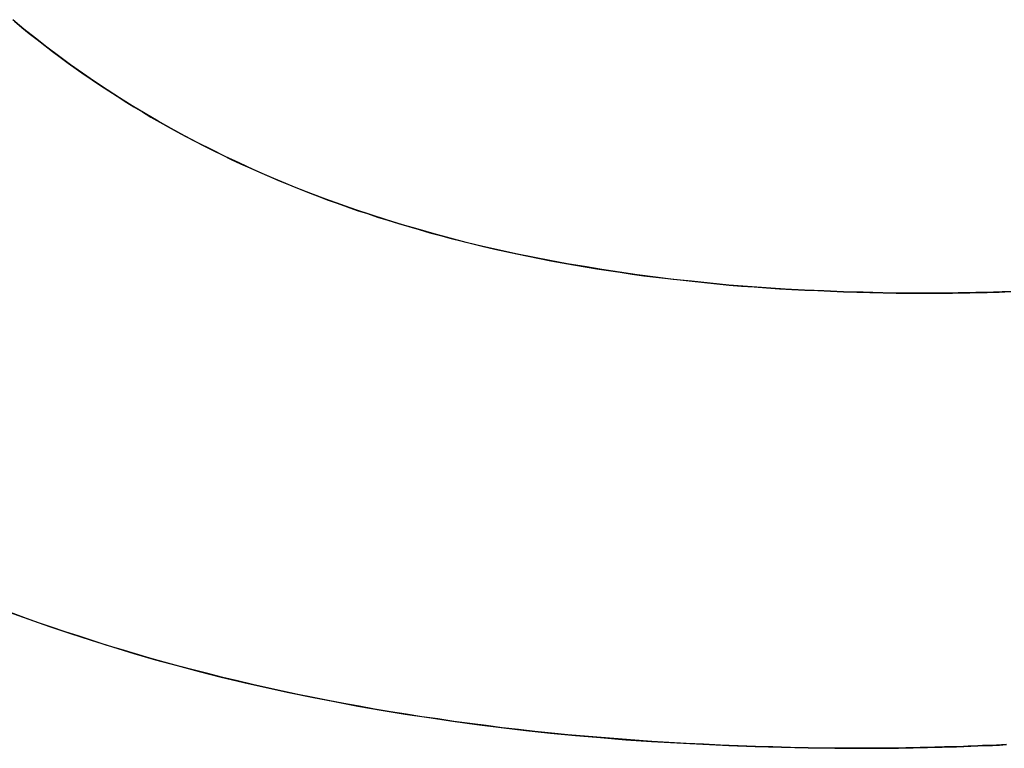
# Model space of a CAD drawing. Extents: x -3.81 to 3.81, y -1.89 to 1.9.
# Tile 7 of 149: x -3.0134 to -2.9764, y 1.3067 to 1.334. Entities that reach past the tile are written whole.
import ezdxf

# ---------------------------------------------------------------- set-up
doc = ezdxf.new("R2010")
doc.units = 0
doc.layers.get('0').update_dxf_attribs({"linetype": 'CONTINUOUS'})

# ---------------------------------------------------------------- blocks, each defined once
blk = doc.blocks.new('*U1')
for p, q in [((-2.979494, 1.323799, 4.2099), (-2.979494, 1.323799, 4.2098)), ((-2.979494, 1.323799, 4.2099), (-2.979494, 1.323799, 4.2098)), ((-2.981786, 1.306735, 4.2099), (-2.981786, 1.306735, 4.2098)), ((-2.981786, 1.306735, 4.2099), (-2.981786, 1.306735, 4.2098))]:
    blk.add_line(p, q)
for points in [[(-3.01357, 1.334, 4.2099), (-3.01329, 1.33376, 4.2099), (-3.01301, 1.33353, 4.2099), (-3.01272, 1.33331, 4.2099), (-3.01243, 1.33308, 4.2099), (-3.01214, 1.33286, 4.2099), (-3.01185, 1.33264, 4.2099), (-3.01155, 1.33242, 4.2099), (-3.01125, 1.33221, 4.2099), (-3.01095, 1.332, 4.2099), (-3.01065, 1.33179, 4.2099), (-3.01034, 1.33158, 4.2099), (-3.01003, 1.33138, 4.2099), (-3.00972, 1.33118, 4.2099), (-3.00941, 1.33098, 4.2099), (-3.00909, 1.33078, 4.2099), (-3.00877, 1.33059, 4.2099), (-3.00845, 1.3304, 4.2099), (-3.00812, 1.33021, 4.2099), (-3.0078, 1.33003, 4.2099), (-3.00747, 1.32985, 4.2099), (-3.00714, 1.32967, 4.2099), (-3.0068, 1.32949, 4.2099), (-3.00646, 1.32932, 4.2099), (-3.00612, 1.32915, 4.2099), (-3.00578, 1.32898, 4.2099), (-3.00544, 1.32881, 4.2099), (-3.00509, 1.32865, 4.2099), (-3.00474, 1.32849, 4.2099), (-3.00438, 1.32833, 4.2099), (-3.00403, 1.32818, 4.2099), (-3.00367, 1.32802, 4.2099), (-3.00331, 1.32788, 4.2099), (-3.00295, 1.32773, 4.2099), (-3.00258, 1.32758, 4.2099), (-3.00221, 1.32744, 4.2099), (-3.00184, 1.3273, 4.2099), (-3.00147, 1.32717, 4.2099), (-3.00109, 1.32703, 4.2099), (-3.00071, 1.3269, 4.2099), (-3.00033, 1.32678, 4.2099), (-2.99995, 1.32665, 4.2099), (-2.99956, 1.32653, 4.2099), (-2.99917, 1.32641, 4.2099), (-2.99878, 1.32629, 4.2099), (-2.99839, 1.32618, 4.2099), (-2.99799, 1.32606, 4.2099), (-2.99759, 1.32596, 4.2099), (-2.99719, 1.32585, 4.2099), (-2.99678, 1.32574, 4.2099), (-2.99638, 1.32564, 4.2099), (-2.99597, 1.32555, 4.2099), (-2.99555, 1.32545, 4.2099), (-2.99514, 1.32536, 4.2099), (-2.99472, 1.32527, 4.2099), (-2.9943, 1.32518, 4.2099), (-2.99388, 1.32509, 4.2099), (-2.99345, 1.32501, 4.2099), (-2.99303, 1.32493, 4.2099), (-2.9926, 1.32486, 4.2099), (-2.99216, 1.32478, 4.2099), (-2.99173, 1.32471, 4.2099), (-2.99129, 1.32464, 4.2099), (-2.99085, 1.32458, 4.2099), (-2.9904, 1.32451, 4.2099), (-2.98996, 1.32445, 4.2099), (-2.98951, 1.32439, 4.2099), (-2.98906, 1.32434, 4.2099), (-2.9886, 1.32429, 4.2099), (-2.98815, 1.32424, 4.2099), (-2.98769, 1.32419, 4.2099), (-2.98723, 1.32414, 4.2099), (-2.98676, 1.3241, 4.2099), (-2.9863, 1.32406, 4.2099), (-2.98583, 1.32403, 4.2099), (-2.98536, 1.32399, 4.2099), (-2.98488, 1.32396, 4.2099), (-2.98441, 1.32393, 4.2099), (-2.98393, 1.32391, 4.2099), (-2.98344, 1.32389, 4.2099), (-2.98296, 1.32387, 4.2099), (-2.98247, 1.32385, 4.2099), (-2.98198, 1.32383, 4.2099), (-2.98149, 1.32382, 4.2099), (-2.98099, 1.32381, 4.2099), (-2.9805, 1.3238, 4.2099), (-2.98, 1.3238, 4.2099), (-2.97949, 1.3238, 4.2099)], [(-2.97949, 1.3238, 4.2098), (-2.98025, 1.3238, 4.2098), (-2.981, 1.32381, 4.2098), (-2.98174, 1.32383, 4.2098), (-2.98248, 1.32385, 4.2098), (-2.98321, 1.32388, 4.2098), (-2.98394, 1.32391, 4.2098), (-2.98466, 1.32395, 4.2098), (-2.98537, 1.32399, 4.2098), (-2.98608, 1.32405, 4.2098), (-2.98678, 1.3241, 4.2098), (-2.98748, 1.32417, 4.2098), (-2.98817, 1.32424, 4.2098), (-2.98886, 1.32431, 4.2098), (-2.98953, 1.3244, 4.2098), (-2.99021, 1.32448, 4.2098), (-2.99088, 1.32458, 4.2098), (-2.99154, 1.32468, 4.2098), (-2.99219, 1.32479, 4.2098), (-2.99284, 1.3249, 4.2098), (-2.99349, 1.32502, 4.2098), (-2.99413, 1.32514, 4.2098), (-2.99476, 1.32527, 4.2098), (-2.99538, 1.32541, 4.2098), (-2.996, 1.32555, 4.2098), (-2.99662, 1.3257, 4.2098), (-2.99723, 1.32586, 4.2098), (-2.99783, 1.32602, 4.2098), (-2.99843, 1.32619, 4.2098), (-2.99902, 1.32636, 4.2098), (-2.99961, 1.32654, 4.2098), (-3.00019, 1.32673, 4.2098), (-3.00076, 1.32692, 4.2098), (-3.00133, 1.32712, 4.2098), (-3.00189, 1.32732, 4.2098), (-3.00245, 1.32753, 4.2098), (-3.003, 1.32775, 4.2098), (-3.00354, 1.32797, 4.2098), (-3.00408, 1.3282, 4.2098), (-3.00462, 1.32843, 4.2098), (-3.00514, 1.32868, 4.2098), (-3.00566, 1.32892, 4.2098), (-3.00618, 1.32918, 4.2098), (-3.00669, 1.32943, 4.2098), (-3.00719, 1.3297, 4.2098), (-3.00769, 1.32997, 4.2098), (-3.00818, 1.33025, 4.2098), (-3.00867, 1.33053, 4.2098), (-3.00915, 1.33082, 4.2098), (-3.00963, 1.33112, 4.2098), (-3.01009, 1.33142, 4.2098), (-3.01056, 1.33173, 4.2098), (-3.01101, 1.33204, 4.2098), (-3.01147, 1.33236, 4.2098), (-3.01191, 1.33269, 4.2098), (-3.01235, 1.33302, 4.2098), (-3.01278, 1.33336, 4.2098), (-3.01321, 1.3337, 4.2098), (-3.01363, 1.33405, 4.2098)], [(-2.97949, 1.3238, 4.2098), (-2.98025, 1.3238, 4.2098), (-2.981, 1.32381, 4.2098), (-2.98174, 1.32383, 4.2098), (-2.98248, 1.32385, 4.2098), (-2.98321, 1.32388, 4.2098), (-2.98394, 1.32391, 4.2098), (-2.98466, 1.32395, 4.2098), (-2.98537, 1.32399, 4.2098), (-2.98608, 1.32405, 4.2098), (-2.98678, 1.3241, 4.2098), (-2.98748, 1.32417, 4.2098), (-2.98817, 1.32424, 4.2098), (-2.98886, 1.32431, 4.2098), (-2.98953, 1.3244, 4.2098), (-2.99021, 1.32448, 4.2098), (-2.99088, 1.32458, 4.2098), (-2.99154, 1.32468, 4.2098), (-2.99219, 1.32479, 4.2098), (-2.99284, 1.3249, 4.2098), (-2.99349, 1.32502, 4.2098), (-2.99413, 1.32514, 4.2098), (-2.99476, 1.32527, 4.2098), (-2.99538, 1.32541, 4.2098), (-2.996, 1.32555, 4.2098), (-2.99662, 1.3257, 4.2098), (-2.99723, 1.32586, 4.2098), (-2.99783, 1.32602, 4.2098), (-2.99843, 1.32619, 4.2098), (-2.99902, 1.32636, 4.2098), (-2.99961, 1.32654, 4.2098), (-3.00019, 1.32673, 4.2098), (-3.00076, 1.32692, 4.2098), (-3.00133, 1.32712, 4.2098), (-3.00189, 1.32732, 4.2098), (-3.00245, 1.32753, 4.2098), (-3.003, 1.32775, 4.2098), (-3.00354, 1.32797, 4.2098), (-3.00408, 1.3282, 4.2098), (-3.00462, 1.32843, 4.2098), (-3.00514, 1.32868, 4.2098), (-3.00566, 1.32892, 4.2098), (-3.00618, 1.32918, 4.2098), (-3.00669, 1.32943, 4.2098), (-3.00719, 1.3297, 4.2098), (-3.00769, 1.32997, 4.2098), (-3.00818, 1.33025, 4.2098), (-3.00867, 1.33053, 4.2098), (-3.00915, 1.33082, 4.2098), (-3.00963, 1.33112, 4.2098), (-3.01009, 1.33142, 4.2098), (-3.01056, 1.33173, 4.2098), (-3.01101, 1.33204, 4.2098), (-3.01147, 1.33236, 4.2098), (-3.01191, 1.33269, 4.2098), (-3.01235, 1.33302, 4.2098), (-3.01278, 1.33336, 4.2098), (-3.01321, 1.3337, 4.2098), (-3.01363, 1.33405, 4.2098)], [(-3.01357, 1.334, 4.2099), (-3.01329, 1.33376, 4.2099), (-3.01301, 1.33353, 4.2099), (-3.01272, 1.33331, 4.2099), (-3.01243, 1.33308, 4.2099), (-3.01214, 1.33286, 4.2099), (-3.01185, 1.33264, 4.2099), (-3.01155, 1.33242, 4.2099), (-3.01125, 1.33221, 4.2099), (-3.01095, 1.332, 4.2099), (-3.01065, 1.33179, 4.2099), (-3.01034, 1.33158, 4.2099), (-3.01003, 1.33138, 4.2099), (-3.00972, 1.33118, 4.2099), (-3.00941, 1.33098, 4.2099), (-3.00909, 1.33078, 4.2099), (-3.00877, 1.33059, 4.2099), (-3.00845, 1.3304, 4.2099), (-3.00812, 1.33021, 4.2099), (-3.0078, 1.33003, 4.2099), (-3.00747, 1.32985, 4.2099), (-3.00714, 1.32967, 4.2099), (-3.0068, 1.32949, 4.2099), (-3.00646, 1.32932, 4.2099), (-3.00612, 1.32915, 4.2099), (-3.00578, 1.32898, 4.2099), (-3.00544, 1.32881, 4.2099), (-3.00509, 1.32865, 4.2099), (-3.00474, 1.32849, 4.2099), (-3.00438, 1.32833, 4.2099), (-3.00403, 1.32818, 4.2099), (-3.00367, 1.32802, 4.2099), (-3.00331, 1.32788, 4.2099), (-3.00295, 1.32773, 4.2099), (-3.00258, 1.32758, 4.2099), (-3.00221, 1.32744, 4.2099), (-3.00184, 1.3273, 4.2099), (-3.00147, 1.32717, 4.2099), (-3.00109, 1.32703, 4.2099), (-3.00071, 1.3269, 4.2099), (-3.00033, 1.32678, 4.2099), (-2.99995, 1.32665, 4.2099), (-2.99956, 1.32653, 4.2099), (-2.99917, 1.32641, 4.2099), (-2.99878, 1.32629, 4.2099), (-2.99839, 1.32618, 4.2099), (-2.99799, 1.32606, 4.2099), (-2.99759, 1.32596, 4.2099), (-2.99719, 1.32585, 4.2099), (-2.99678, 1.32574, 4.2099), (-2.99638, 1.32564, 4.2099), (-2.99597, 1.32555, 4.2099), (-2.99555, 1.32545, 4.2099), (-2.99514, 1.32536, 4.2099), (-2.99472, 1.32527, 4.2099), (-2.9943, 1.32518, 4.2099), (-2.99388, 1.32509, 4.2099), (-2.99345, 1.32501, 4.2099), (-2.99303, 1.32493, 4.2099), (-2.9926, 1.32486, 4.2099), (-2.99216, 1.32478, 4.2099), (-2.99173, 1.32471, 4.2099), (-2.99129, 1.32464, 4.2099), (-2.99085, 1.32458, 4.2099), (-2.9904, 1.32451, 4.2099), (-2.98996, 1.32445, 4.2099), (-2.98951, 1.32439, 4.2099), (-2.98906, 1.32434, 4.2099), (-2.9886, 1.32429, 4.2099), (-2.98815, 1.32424, 4.2099), (-2.98769, 1.32419, 4.2099), (-2.98723, 1.32414, 4.2099), (-2.98676, 1.3241, 4.2099), (-2.9863, 1.32406, 4.2099), (-2.98583, 1.32403, 4.2099), (-2.98536, 1.32399, 4.2099), (-2.98488, 1.32396, 4.2099), (-2.98441, 1.32393, 4.2099), (-2.98393, 1.32391, 4.2099), (-2.98344, 1.32389, 4.2099), (-2.98296, 1.32387, 4.2099), (-2.98247, 1.32385, 4.2099), (-2.98198, 1.32383, 4.2099), (-2.98149, 1.32382, 4.2099), (-2.98099, 1.32381, 4.2099), (-2.9805, 1.3238, 4.2099), (-2.98, 1.3238, 4.2099), (-2.97949, 1.3238, 4.2099)], [(-2.98179, 1.30673, 4.2099), (-2.98246, 1.30674, 4.2099), (-2.98313, 1.30674, 4.2099), (-2.9838, 1.30675, 4.2099), (-2.98446, 1.30676, 4.2099), (-2.98512, 1.30678, 4.2099), (-2.98578, 1.3068, 4.2099), (-2.98643, 1.30682, 4.2099), (-2.98709, 1.30685, 4.2099), (-2.98773, 1.30688, 4.2099), (-2.98838, 1.30691, 4.2099), (-2.98902, 1.30695, 4.2099), (-2.98966, 1.30699, 4.2099), (-2.9903, 1.30703, 4.2099), (-2.99093, 1.30708, 4.2099), (-2.99156, 1.30713, 4.2099), (-2.99219, 1.30718, 4.2099), (-2.99281, 1.30724, 4.2099), (-2.99343, 1.3073, 4.2099), (-2.99405, 1.30736, 4.2099), (-2.99466, 1.30743, 4.2099), (-2.99528, 1.3075, 4.2099), (-2.99588, 1.30758, 4.2099), (-2.99649, 1.30766, 4.2099), (-2.99709, 1.30774, 4.2099), (-2.99769, 1.30783, 4.2099), (-2.99829, 1.30791, 4.2099), (-2.99888, 1.30801, 4.2099), (-2.99947, 1.3081, 4.2099), (-3.00006, 1.3082, 4.2099), (-3.00064, 1.30831, 4.2099), (-3.00122, 1.30841, 4.2099), (-3.0018, 1.30852, 4.2099), (-3.00237, 1.30864, 4.2099), (-3.00294, 1.30875, 4.2099), (-3.00351, 1.30887, 4.2099), (-3.00408, 1.309, 4.2099), (-3.00464, 1.30912, 4.2099), (-3.0052, 1.30926, 4.2099), (-3.00575, 1.30939, 4.2099), (-3.00631, 1.30953, 4.2099), (-3.00686, 1.30967, 4.2099), (-3.0074, 1.30981, 4.2099), (-3.00795, 1.30996, 4.2099), (-3.00849, 1.31011, 4.2099), (-3.00903, 1.31027, 4.2099), (-3.00956, 1.31043, 4.2099), (-3.01009, 1.31059, 4.2099), (-3.01062, 1.31076, 4.2099), (-3.01114, 1.31093, 4.2099), (-3.01167, 1.3111, 4.2099), (-3.01218, 1.31127, 4.2099), (-3.0127, 1.31145, 4.2099), (-3.01321, 1.31164, 4.2099), (-3.01372, 1.31182, 4.2099)], [(-3.0138, 1.31185, 4.2098), (-3.01303, 1.31157, 4.2098), (-3.01225, 1.3113, 4.2098), (-3.01147, 1.31103, 4.2098), (-3.01069, 1.31078, 4.2098), (-3.00989, 1.31053, 4.2098), (-3.00909, 1.31029, 4.2098), (-3.00828, 1.31005, 4.2098), (-3.00746, 1.30983, 4.2098), (-3.00664, 1.30961, 4.2098), (-3.00581, 1.3094, 4.2098), (-3.00497, 1.3092, 4.2098), (-3.00413, 1.30901, 4.2098), (-3.00328, 1.30882, 4.2098), (-3.00242, 1.30865, 4.2098), (-3.00156, 1.30848, 4.2098), (-3.00069, 1.30831, 4.2098), (-2.99981, 1.30816, 4.2098), (-2.99892, 1.30801, 4.2098), (-2.99803, 1.30788, 4.2098), (-2.99713, 1.30775, 4.2098), (-2.99622, 1.30762, 4.2098), (-2.99531, 1.30751, 4.2098), (-2.99439, 1.3074, 4.2098), (-2.99346, 1.3073, 4.2098), (-2.99253, 1.30721, 4.2098), (-2.99159, 1.30713, 4.2098), (-2.99064, 1.30705, 4.2098), (-2.98968, 1.30699, 4.2098), (-2.98872, 1.30693, 4.2098), (-2.98775, 1.30688, 4.2098), (-2.98677, 1.30683, 4.2098), (-2.98579, 1.3068, 4.2098), (-2.9848, 1.30677, 4.2098), (-2.9838, 1.30675, 4.2098), (-2.9828, 1.30674, 4.2098), (-2.98179, 1.30673, 4.2098)], [(-3.0138, 1.31185, 4.2098), (-3.01303, 1.31157, 4.2098), (-3.01225, 1.3113, 4.2098), (-3.01147, 1.31103, 4.2098), (-3.01069, 1.31078, 4.2098), (-3.00989, 1.31053, 4.2098), (-3.00909, 1.31029, 4.2098), (-3.00828, 1.31005, 4.2098), (-3.00746, 1.30983, 4.2098), (-3.00664, 1.30961, 4.2098), (-3.00581, 1.3094, 4.2098), (-3.00497, 1.3092, 4.2098), (-3.00413, 1.30901, 4.2098), (-3.00328, 1.30882, 4.2098), (-3.00242, 1.30865, 4.2098), (-3.00156, 1.30848, 4.2098), (-3.00069, 1.30831, 4.2098), (-2.99981, 1.30816, 4.2098), (-2.99892, 1.30801, 4.2098), (-2.99803, 1.30788, 4.2098), (-2.99713, 1.30775, 4.2098), (-2.99622, 1.30762, 4.2098), (-2.99531, 1.30751, 4.2098), (-2.99439, 1.3074, 4.2098), (-2.99346, 1.3073, 4.2098), (-2.99253, 1.30721, 4.2098), (-2.99159, 1.30713, 4.2098), (-2.99064, 1.30705, 4.2098), (-2.98968, 1.30699, 4.2098), (-2.98872, 1.30693, 4.2098), (-2.98775, 1.30688, 4.2098), (-2.98677, 1.30683, 4.2098), (-2.98579, 1.3068, 4.2098), (-2.9848, 1.30677, 4.2098), (-2.9838, 1.30675, 4.2098), (-2.9828, 1.30674, 4.2098), (-2.98179, 1.30673, 4.2098)], [(-2.98179, 1.30673, 4.2099), (-2.98246, 1.30674, 4.2099), (-2.98313, 1.30674, 4.2099), (-2.9838, 1.30675, 4.2099), (-2.98446, 1.30676, 4.2099), (-2.98512, 1.30678, 4.2099), (-2.98578, 1.3068, 4.2099), (-2.98643, 1.30682, 4.2099), (-2.98709, 1.30685, 4.2099), (-2.98773, 1.30688, 4.2099), (-2.98838, 1.30691, 4.2099), (-2.98902, 1.30695, 4.2099), (-2.98966, 1.30699, 4.2099), (-2.9903, 1.30703, 4.2099), (-2.99093, 1.30708, 4.2099), (-2.99156, 1.30713, 4.2099), (-2.99219, 1.30718, 4.2099), (-2.99281, 1.30724, 4.2099), (-2.99343, 1.3073, 4.2099), (-2.99405, 1.30736, 4.2099), (-2.99466, 1.30743, 4.2099), (-2.99528, 1.3075, 4.2099), (-2.99588, 1.30758, 4.2099), (-2.99649, 1.30766, 4.2099), (-2.99709, 1.30774, 4.2099), (-2.99769, 1.30783, 4.2099), (-2.99829, 1.30791, 4.2099), (-2.99888, 1.30801, 4.2099), (-2.99947, 1.3081, 4.2099), (-3.00006, 1.3082, 4.2099), (-3.00064, 1.30831, 4.2099), (-3.00122, 1.30841, 4.2099), (-3.0018, 1.30852, 4.2099), (-3.00237, 1.30864, 4.2099), (-3.00294, 1.30875, 4.2099), (-3.00351, 1.30887, 4.2099), (-3.00408, 1.309, 4.2099), (-3.00464, 1.30912, 4.2099), (-3.0052, 1.30926, 4.2099), (-3.00575, 1.30939, 4.2099), (-3.00631, 1.30953, 4.2099), (-3.00686, 1.30967, 4.2099), (-3.0074, 1.30981, 4.2099), (-3.00795, 1.30996, 4.2099), (-3.00849, 1.31011, 4.2099), (-3.00903, 1.31027, 4.2099), (-3.00956, 1.31043, 4.2099), (-3.01009, 1.31059, 4.2099), (-3.01062, 1.31076, 4.2099), (-3.01114, 1.31093, 4.2099), (-3.01167, 1.3111, 4.2099), (-3.01218, 1.31127, 4.2099), (-3.0127, 1.31145, 4.2099), (-3.01321, 1.31164, 4.2099), (-3.01372, 1.31182, 4.2099)], [(-2.97949, 1.3238, 4.2099), (-2.97927, 1.3238, 4.2099), (-2.97905, 1.3238, 4.2099), (-2.97883, 1.3238, 4.2099), (-2.97861, 1.3238, 4.2099), (-2.97839, 1.3238, 4.2099), (-2.97817, 1.32381, 4.2099), (-2.97795, 1.32381, 4.2099), (-2.97773, 1.32381, 4.2099), (-2.97751, 1.32382, 4.2099), (-2.97729, 1.32382, 4.2099), (-2.97708, 1.32382, 4.2099), (-2.97686, 1.32383, 4.2099), (-2.97664, 1.32383, 4.2099), (-2.97642, 1.32384, 4.2099)], [(-2.9762, 1.32385, 4.2098), (-2.97652, 1.32384, 4.2098), (-2.97685, 1.32383, 4.2098), (-2.97718, 1.32382, 4.2098), (-2.97751, 1.32382, 4.2098), (-2.97784, 1.32381, 4.2098), (-2.97817, 1.32381, 4.2098), (-2.9785, 1.3238, 4.2098), (-2.97883, 1.3238, 4.2098), (-2.97916, 1.3238, 4.2098), (-2.97949, 1.3238, 4.2098)], [(-2.9762, 1.32385, 4.2098), (-2.97652, 1.32384, 4.2098), (-2.97685, 1.32383, 4.2098), (-2.97718, 1.32382, 4.2098), (-2.97751, 1.32382, 4.2098), (-2.97784, 1.32381, 4.2098), (-2.97817, 1.32381, 4.2098), (-2.9785, 1.3238, 4.2098), (-2.97883, 1.3238, 4.2098), (-2.97916, 1.3238, 4.2098), (-2.97949, 1.3238, 4.2098)], [(-2.97949, 1.3238, 4.2099), (-2.97927, 1.3238, 4.2099), (-2.97905, 1.3238, 4.2099), (-2.97883, 1.3238, 4.2099), (-2.97861, 1.3238, 4.2099), (-2.97839, 1.3238, 4.2099), (-2.97817, 1.32381, 4.2099), (-2.97795, 1.32381, 4.2099), (-2.97773, 1.32381, 4.2099), (-2.97751, 1.32382, 4.2099), (-2.97729, 1.32382, 4.2099), (-2.97708, 1.32382, 4.2099), (-2.97686, 1.32383, 4.2099), (-2.97664, 1.32383, 4.2099), (-2.97642, 1.32384, 4.2099)], [(-2.97637, 1.30687, 4.2099), (-2.97655, 1.30686, 4.2099), (-2.97673, 1.30685, 4.2099), (-2.9769, 1.30684, 4.2099), (-2.97708, 1.30683, 4.2099), (-2.97726, 1.30683, 4.2099), (-2.97744, 1.30682, 4.2099), (-2.97762, 1.30681, 4.2099), (-2.9778, 1.30681, 4.2099), (-2.97797, 1.3068, 4.2099), (-2.97815, 1.30679, 4.2099), (-2.97833, 1.30679, 4.2099), (-2.97851, 1.30678, 4.2099), (-2.97869, 1.30678, 4.2099), (-2.97887, 1.30677, 4.2099), (-2.97905, 1.30677, 4.2099), (-2.97923, 1.30676, 4.2099), (-2.97941, 1.30676, 4.2099), (-2.9796, 1.30676, 4.2099), (-2.97978, 1.30675, 4.2099), (-2.97996, 1.30675, 4.2099), (-2.98014, 1.30675, 4.2099), (-2.98032, 1.30674, 4.2099), (-2.9805, 1.30674, 4.2099), (-2.98069, 1.30674, 4.2099), (-2.98087, 1.30674, 4.2099), (-2.98105, 1.30674, 4.2099), (-2.98124, 1.30674, 4.2099), (-2.98142, 1.30674, 4.2099), (-2.9816, 1.30673, 4.2099), (-2.98179, 1.30673, 4.2099)], [(-2.98179, 1.30673, 4.2098), (-2.98151, 1.30674, 4.2098), (-2.98123, 1.30674, 4.2098), (-2.98096, 1.30674, 4.2098), (-2.98068, 1.30674, 4.2098), (-2.98041, 1.30674, 4.2098), (-2.98014, 1.30675, 4.2098), (-2.97986, 1.30675, 4.2098), (-2.97959, 1.30676, 4.2098), (-2.97932, 1.30676, 4.2098), (-2.97905, 1.30677, 4.2098), (-2.97877, 1.30677, 4.2098), (-2.9785, 1.30678, 4.2098), (-2.97823, 1.30679, 4.2098), (-2.97796, 1.3068, 4.2098), (-2.9777, 1.30681, 4.2098), (-2.97743, 1.30682, 4.2098), (-2.97716, 1.30683, 4.2098), (-2.97689, 1.30684, 4.2098), (-2.97662, 1.30685, 4.2098), (-2.97636, 1.30687, 4.2098)], [(-2.98179, 1.30673, 4.2098), (-2.98151, 1.30674, 4.2098), (-2.98123, 1.30674, 4.2098), (-2.98096, 1.30674, 4.2098), (-2.98068, 1.30674, 4.2098), (-2.98041, 1.30674, 4.2098), (-2.98014, 1.30675, 4.2098), (-2.97986, 1.30675, 4.2098), (-2.97959, 1.30676, 4.2098), (-2.97932, 1.30676, 4.2098), (-2.97905, 1.30677, 4.2098), (-2.97877, 1.30677, 4.2098), (-2.9785, 1.30678, 4.2098), (-2.97823, 1.30679, 4.2098), (-2.97796, 1.3068, 4.2098), (-2.9777, 1.30681, 4.2098), (-2.97743, 1.30682, 4.2098), (-2.97716, 1.30683, 4.2098), (-2.97689, 1.30684, 4.2098), (-2.97662, 1.30685, 4.2098), (-2.97636, 1.30687, 4.2098)], [(-2.97637, 1.30687, 4.2099), (-2.97655, 1.30686, 4.2099), (-2.97673, 1.30685, 4.2099), (-2.9769, 1.30684, 4.2099), (-2.97708, 1.30683, 4.2099), (-2.97726, 1.30683, 4.2099), (-2.97744, 1.30682, 4.2099), (-2.97762, 1.30681, 4.2099), (-2.9778, 1.30681, 4.2099), (-2.97797, 1.3068, 4.2099), (-2.97815, 1.30679, 4.2099), (-2.97833, 1.30679, 4.2099), (-2.97851, 1.30678, 4.2099), (-2.97869, 1.30678, 4.2099), (-2.97887, 1.30677, 4.2099), (-2.97905, 1.30677, 4.2099), (-2.97923, 1.30676, 4.2099), (-2.97941, 1.30676, 4.2099), (-2.9796, 1.30676, 4.2099), (-2.97978, 1.30675, 4.2099), (-2.97996, 1.30675, 4.2099), (-2.98014, 1.30675, 4.2099), (-2.98032, 1.30674, 4.2099), (-2.9805, 1.30674, 4.2099), (-2.98069, 1.30674, 4.2099), (-2.98087, 1.30674, 4.2099), (-2.98105, 1.30674, 4.2099), (-2.98124, 1.30674, 4.2099), (-2.98142, 1.30674, 4.2099), (-2.9816, 1.30673, 4.2099), (-2.98179, 1.30673, 4.2099)]]:
    blk.add_polyline3d(points)

msp = doc.modelspace()

# ---------------------------------------------------------------- block references
msp.add_blockref('*U1', (0, 0))

doc.saveas('drawing.dxf')
